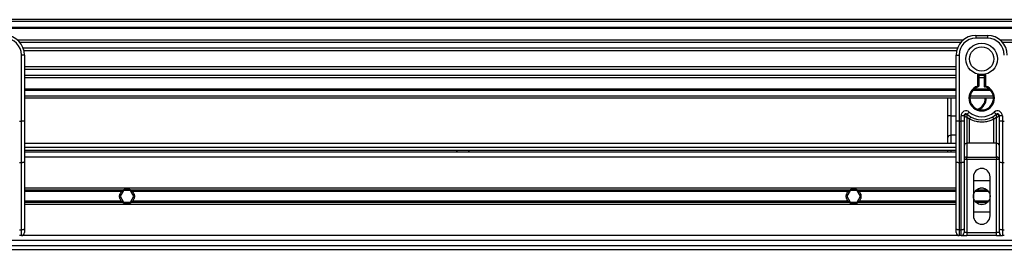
# Model space of a CAD drawing. Header units: millimetres. Extents: x 0 to 420, y 0 to 297.
# Tile 5 of 12: x 106 to 169, y 222 to 237. Entities that reach past the tile are written whole.
import ezdxf

# ---------------------------------------------------------------- set-up
doc = ezdxf.new("R2010")
doc.units = ezdxf.units.MM

msp = doc.modelspace()

# ---------------------------------------------------------------- linework, layer by layer
at = {"color": 7, "linetype": 'Continuous', "lineweight": 25}
for p, q in [((214.4207, 236.8082), (58.2059, 236.8082)), ((214.4207, 236.6833), (58.2059, 236.6833)), ((214.4207, 236.3083), (58.2059, 236.3083)), ((214.4207, 236.2446), (58.2059, 236.2446)), ((166.3691, 235.5085), (106.2575, 235.5085)), ((167.1814, 235.8085), (167.9312, 235.8085)), ((167.1814, 235.8085), (167.1814, 235.621)), ((167.9312, 235.621), (167.1814, 235.621)), ((167.9312, 235.8085), (167.9312, 235.621)), ((214.4207, 235.5085), (168.7434, 235.5085)), ((166.2252, 235.3635), (106.4013, 235.3635)), ((166.0084, 234.99), (106.6182, 234.99)), ((165.9595, 234.8212), (106.6671, 234.8212)), ((214.4207, 235.3635), (168.8873, 235.3635)), ((106.695, 234.5587), (106.5075, 234.5587)), ((106.5075, 230.3427), (106.5075, 234.5587)), ((106.695, 234.5587), (106.695, 233.4559)), ((165.9316, 233.4559), (165.9316, 234.5587)), ((165.9316, 234.5587), (166.1191, 234.5587)), ((166.1191, 234.5587), (166.1191, 230.3427)), ((165.9316, 233.7964), (106.695, 233.7964)), ((165.9316, 233.6276), (106.695, 233.6276)), ((106.695, 233.4559), (106.695, 232.6622)), ((165.9316, 233.2541), (106.695, 233.2541)), ((165.9316, 233.1091), (106.695, 233.1091)), ((165.9316, 232.6622), (165.9316, 233.4559)), ((167.3063, 232.5823), (167.3063, 233.34)), ((167.3688, 233.326), (167.3688, 232.5823)), ((167.7437, 233.2541), (167.3688, 233.2541)), ((167.7437, 233.1091), (167.3688, 233.1091)), ((167.7437, 232.5354), (167.7437, 233.326)), ((167.8062, 233.34), (167.8062, 232.5823)), ((106.695, 232.6622), (106.695, 230.3427)), ((165.9316, 232.373), (106.695, 232.373)), ((165.9316, 232.3092), (106.695, 232.3092)), ((165.9316, 230.3427), (165.9316, 232.6622)), ((168.1152, 232.3092), (166.9974, 232.3092)), ((168.0508, 232.373), (167.0617, 232.373)), ((167.3256, 232.5228), (167.3063, 232.5823)), ((167.3688, 232.5823), (167.3063, 232.5823)), ((165.9316, 231.9343), (106.695, 231.9343)), ((165.9316, 231.8094), (106.695, 231.8094)), ((165.4094, 230.6785), (165.4094, 231.8094)), ((165.5968, 231.8094), (165.5968, 230.6785)), ((168.3061, 231.8094), (166.8064, 231.8094)), ((168.2956, 231.9343), (166.8169, 231.9343)), ((165.5968, 230.6785), (165.4094, 230.6785)), ((165.4094, 229.2965), (165.4094, 230.6785)), ((165.5968, 230.6785), (165.5968, 229.45)), ((165.5968, 230.6785), (165.9316, 230.6785)), ((166.4315, 230.6916), (166.2441, 230.6916)), ((166.2441, 230.3427), (166.2441, 230.6916)), ((166.4315, 230.6916), (166.4315, 230.3427)), ((166.4495, 230.6785), (166.4315, 230.6785)), ((166.7746, 230.4748), (166.619, 230.5693)), ((166.619, 230.5693), (166.619, 228.9382)), ((166.6398, 230.7847), (166.7648, 230.9244)), ((166.7746, 228.9382), (166.7746, 230.4748)), ((168.4936, 230.5693), (168.3379, 230.4748)), ((168.3379, 228.9382), (168.3379, 230.4748)), ((168.3478, 230.9244), (168.4727, 230.7847)), ((168.4936, 228.9382), (168.4936, 230.5693)), ((168.681, 230.6785), (168.663, 230.6785)), ((168.8685, 230.6916), (168.681, 230.6916)), ((168.681, 230.3427), (168.681, 230.6916)), ((168.8685, 230.6916), (168.8685, 230.3427)), ((106.3825, 230.3427), (106.5075, 230.3427)), ((106.695, 230.3427), (106.5075, 230.3427)), ((106.5075, 227.7019), (106.5075, 230.3427)), ((106.695, 230.3427), (106.695, 227.7811)), ((165.9316, 227.7811), (165.9316, 230.3427)), ((166.1191, 230.3427), (165.9316, 230.3427)), ((166.1191, 230.3427), (166.1191, 227.7019)), ((166.1191, 230.3427), (166.2441, 230.3427)), ((166.2441, 227.7019), (166.2441, 230.3427)), ((166.4315, 230.3427), (166.2441, 230.3427)), ((166.4315, 230.3427), (166.4315, 227.7811)), ((168.681, 227.7811), (168.681, 230.3427)), ((168.8685, 230.3427), (168.681, 230.3427)), ((168.8685, 230.3427), (168.8685, 227.7019)), ((168.8685, 230.3427), (168.9934, 230.3427)), ((165.4094, 228.935), (165.4094, 229.2965)), ((165.5968, 229.45), (165.5968, 228.935)), ((165.9316, 229.45), (165.5968, 229.45)), ((165.9316, 228.935), (106.695, 228.935)), ((106.695, 228.6851), (165.9316, 228.6851)), ((106.695, 228.4976), (165.9316, 228.4976)), ((134.1124, 228.4976), (134.2513, 228.3726)), ((134.8761, 228.3726), (135.015, 228.4976)), ((165.4094, 228.3726), (165.4094, 228.4976)), ((165.5968, 228.4976), (165.5968, 228.3726)), ((166.7746, 228.9382), (166.619, 228.9382)), ((166.619, 228.9382), (166.619, 228.0534)), ((168.4936, 228.9382), (168.3379, 228.9382)), ((168.4936, 228.0534), (168.4936, 228.9382)), ((165.9316, 228.3726), (106.695, 228.3726)), ((165.9316, 228.0602), (106.695, 228.0602)), ((166.619, 227.8998), (166.4315, 227.8998)), ((166.619, 228.0534), (168.4936, 228.0534)), ((166.619, 227.8998), (166.619, 228.0534)), ((166.619, 227.8998), (166.619, 223.2488)), ((168.4936, 227.8998), (166.619, 227.8998)), ((168.4936, 228.0534), (168.4936, 227.8998)), ((168.4936, 223.2488), (168.4936, 227.8998)), ((168.681, 227.8998), (168.4936, 227.8998)), ((106.5075, 227.7019), (106.3825, 227.7019)), ((106.5075, 223.4221), (106.5075, 227.7019)), ((106.695, 227.7811), (106.695, 223.5013)), ((165.9316, 223.5013), (165.9316, 227.7811)), ((166.2441, 227.7019), (166.1191, 227.7019)), ((166.1191, 227.7019), (166.1191, 223.4221)), ((166.2441, 223.4221), (166.2441, 227.7019)), ((166.4315, 227.7811), (166.4315, 223.5013)), ((168.681, 223.5013), (168.681, 227.7811)), ((168.9934, 227.7019), (168.8685, 227.7019)), ((168.8685, 227.7019), (168.8685, 223.4221)), ((167.0251, 226.8105), (167.0251, 224.311)), ((168.0874, 224.311), (168.0874, 226.8105)), ((165.9316, 226.0794), (106.695, 226.0794)), ((167.0251, 226.5605), (168.0874, 226.5605)), ((167.6708, 226.0794), (167.4417, 226.0794)), ((112.9445, 225.9439), (106.695, 225.9439)), ((112.8641, 225.8722), (106.695, 225.8722)), ((112.9979, 225.9357), (112.7814, 225.5608)), ((112.7814, 225.5608), (112.9979, 225.1858)), ((113.4308, 225.9357), (112.9979, 225.9357)), ((113.6472, 225.5608), (113.4308, 225.9357)), ((113.4308, 225.1858), (113.6472, 225.5608)), ((159.1424, 225.9439), (113.4842, 225.9439)), ((159.0621, 225.8722), (113.5645, 225.8722)), ((159.1958, 225.9357), (158.9794, 225.5608)), ((158.9794, 225.5608), (159.1958, 225.1858)), ((159.6287, 225.9357), (159.1958, 225.9357)), ((159.8452, 225.5608), (159.6287, 225.9357)), ((159.6287, 225.1858), (159.8452, 225.5608)), ((165.9316, 225.9439), (159.6821, 225.9439)), ((165.9316, 225.8722), (159.7625, 225.8722)), ((167.9865, 225.8722), (167.126, 225.8722)), ((167.9241, 225.9439), (167.1885, 225.9439)), ((112.8641, 225.2493), (106.695, 225.2493)), ((112.9445, 225.1776), (106.695, 225.1776)), ((165.9316, 225.0421), (106.695, 225.0421)), ((112.9979, 225.1858), (113.4308, 225.1858)), ((159.1424, 225.1776), (113.4842, 225.1776)), ((159.0621, 225.2493), (113.5645, 225.2493)), ((159.1958, 225.1858), (159.6287, 225.1858)), ((165.9316, 225.1776), (159.6821, 225.1776)), ((165.9316, 225.2493), (159.7625, 225.2493)), ((167.9865, 225.2493), (167.126, 225.2493)), ((167.9241, 225.1776), (167.1885, 225.1776)), ((167.6708, 225.0421), (167.4417, 225.0421)), ((168.0874, 224.561), (167.0251, 224.561)), ((106.695, 223.5013), (106.695, 223.2488)), ((165.9316, 223.2488), (165.9316, 223.5013)), ((166.4315, 223.5013), (166.4315, 223.2488)), ((168.681, 223.2488), (168.681, 223.5013)), ((106.3825, 223.4221), (106.5075, 223.4221)), ((106.5075, 223.0613), (106.3825, 223.0613)), ((106.5075, 223.0613), (106.5075, 223.4221)), ((166.1191, 223.0613), (106.5075, 223.0613)), ((166.1191, 223.4221), (166.2441, 223.4221)), ((166.1191, 223.4221), (166.1191, 223.0613)), ((166.2441, 223.0613), (166.1191, 223.0613)), ((166.2441, 223.0613), (166.2441, 223.4221)), ((166.2441, 223.0613), (166.619, 223.0613)), ((166.619, 223.2488), (166.4315, 223.2488)), ((166.619, 223.2488), (166.619, 223.0613)), ((166.619, 223.2488), (168.4936, 223.2488)), ((168.4936, 223.0613), (166.619, 223.0613)), ((168.681, 223.2488), (168.4936, 223.2488)), ((168.4936, 223.0613), (168.4936, 223.2488)), ((168.4936, 223.0613), (168.8685, 223.0613)), ((168.8685, 223.4221), (168.9934, 223.4221)), ((168.8685, 223.4221), (168.8685, 223.0613)), ((168.9934, 223.0613), (168.8685, 223.0613)), ((61.2052, 222.4365), (208.2557, 222.4365)), ((190.3012, 222.7489), (74.4721, 222.7489)), ((59.7055, 222.1865), (208.7494, 222.1865))]:
    msp.add_line(p, q, dxfattribs=at)
at = {"color": 7, "linetype": 'Continuous', "lineweight": 25, "flags": 128}
for points in [[(106.695, 227.7811), (106.6914, 227.7657), (106.6807, 227.7508), (106.6634, 227.7371), (106.64, 227.7251), (106.6116, 227.7152), (106.5792, 227.7079), (106.5441, 227.7034), (106.5075, 227.7019)], [(166.1191, 227.7019), (166.0825, 227.7034), (166.0474, 227.7079), (166.0149, 227.7152), (165.9865, 227.7251), (165.9632, 227.7371), (165.9459, 227.7508), (165.9352, 227.7657), (165.9316, 227.7811)], [(166.4315, 227.7811), (166.4279, 227.7657), (166.4173, 227.7508), (166.3999, 227.7371), (166.3766, 227.7251), (166.3482, 227.7152), (166.3158, 227.7079), (166.2806, 227.7034), (166.2441, 227.7019)], [(168.8685, 227.7019), (168.8319, 227.7034), (168.7967, 227.7079), (168.7643, 227.7152), (168.7359, 227.7251), (168.7126, 227.7371), (168.6953, 227.7508), (168.6846, 227.7657), (168.681, 227.7811)], [(106.695, 223.5013), (106.6914, 223.4859), (106.6807, 223.471), (106.6634, 223.4573), (106.64, 223.4453), (106.6116, 223.4355), (106.5792, 223.4281), (106.5441, 223.4236), (106.5075, 223.4221)], [(166.1191, 223.4221), (166.0825, 223.4236), (166.0474, 223.4281), (166.0149, 223.4355), (165.9865, 223.4453), (165.9632, 223.4573), (165.9459, 223.471), (165.9352, 223.4859), (165.9316, 223.5013)], [(166.4315, 223.5013), (166.4279, 223.4859), (166.4173, 223.471), (166.3999, 223.4573), (166.3766, 223.4453), (166.3482, 223.4355), (166.3158, 223.4281), (166.2806, 223.4236), (166.2441, 223.4221)], [(168.8685, 223.4221), (168.8319, 223.4236), (168.7967, 223.4281), (168.7643, 223.4355), (168.7359, 223.4453), (168.7126, 223.4573), (168.6953, 223.471), (168.6846, 223.4859), (168.681, 223.5013)]]:
    msp.add_lwpolyline(points, dxfattribs=at)
at = {"color": 7, "linetype": 'Continuous', "lineweight": 25}
for centre, radius in [((167.5563, 234.3088), 1.0005), ((167.5563, 234.3088), 0.7696), ((167.5563, 225.5608), 0.5311)]:
    msp.add_circle(centre, radius, dxfattribs=at)
for centre, radius, start, end in [((105.4452, 234.5587), 1.2497, 0, 90), ((105.4452, 234.5587), 1.0623, 0, 90), ((167.1814, 234.5587), 1.2497, 90, 180), ((167.1814, 234.5587), 1.0623, 90, 180), ((167.9312, 234.5587), 1.2497, 0, 90), ((167.9312, 234.5587), 1.0623, 0, 90), ((167.5563, 231.8094), 0.8123, 107.920213, 72.079787), ((167.5563, 231.8094), 0.7498, 107.920213, 75.522488), ((167.3063, 232.5823), 0.0625, 287.920213, 0), ((167.034, 231.8094), 0.7498, 290.380401, 360), ((167.034, 231.8094), 0.8123, 295.881191, 360), ((166.5565, 230.6916), 0.3124, 48.189685, 180), ((168.556, 230.6916), 0.3124, 0, 131.810315), ((166.5565, 230.6916), 0.125, 48.189685, 180), ((166.5565, 230.6916), 0.125, 48.190689, 179.99948), ((166.5953, 230.6071), 0.1624, 75.207531, 153.906305), ((167.5563, 231.8094), 1.3747, 228.189685, 311.810315), ((167.5563, 231.8094), 1.1872, 228.189685, 311.810315), ((167.5504, 230.0733), 0.8735, 141.327049, 152.635406), ((167.5621, 230.0733), 0.8735, 27.364594, 38.672951), ((168.556, 230.6916), 0.125, 0, 131.810315), ((168.556, 230.6916), 0.125, 0.00052, 131.809311), ((168.5172, 230.6071), 0.1624, 26.093695, 104.792469), ((165.5814, 229.2777), 0.1731, 84.888926, 173.756454), ((166.6036, 228.7658), 0.1731, 84.888926, 173.756454), ((168.509, 228.7658), 0.1731, 6.243546, 95.111074), ((166.6036, 227.881), 0.1731, 84.888926, 173.756454), ((168.509, 227.881), 0.1731, 6.243546, 95.111074), ((167.5563, 226.8105), 0.5311, 0, 180), ((113.2143, 225.5608), 0.4686, 54.84472, 125.15528), ((113.2143, 225.5608), 0.4561, 57.139529, 122.860471), ((159.4123, 225.5608), 0.4686, 54.84472, 125.15528), ((159.4123, 225.5608), 0.4561, 57.139529, 122.860471), ((113.2143, 225.5608), 0.4686, 234.844719, 305.155281), ((113.2143, 225.5608), 0.4561, 237.139528, 302.860472), ((159.4123, 225.5608), 0.4686, 234.844719, 305.155281), ((159.4123, 225.5608), 0.4561, 237.139528, 302.860472), ((167.5563, 224.311), 0.5311, 180, 0), ((106.5075, 223.2488), 0.1875, 270, 0), ((166.1191, 223.2488), 0.1875, 180, 270), ((166.2441, 223.2488), 0.1875, 270, 0), ((168.8685, 223.2488), 0.1875, 180, 270)]:
    msp.add_arc(centre, radius, start, end, dxfattribs=at)
for points, knots in [([(167.7437, 232.5354), (167.7442, 232.5358), (167.7453, 232.5366), (167.7529, 232.5425), (167.7646, 232.5514), (167.7814, 232.564), (167.7961, 232.5749), (167.8048, 232.5812), (167.8061, 232.5821), (167.8062, 232.5823)], [0, 0, 0, 0, 0.16194992, 0.32336195, 0.4972773, 0.7062892, 0.9573608, 0.99480442, 1, 1, 1, 1]), ([(166.4495, 230.6785), (166.4457, 230.6813), (166.4374, 230.6873), (166.4322, 230.6911), (166.4317, 230.6915), (166.4315, 230.6916)], [0, 0, 0, 0, 0.3727547, 0.8035537, 1, 1, 1, 1]), ([(166.619, 230.5693), (166.6187, 230.5694), (166.6182, 230.5697), (166.6175, 230.5702), (166.6167, 230.5707), (166.6155, 230.5714), (166.6137, 230.5725), (166.6108, 230.5743), (166.6065, 230.577), (166.5998, 230.5811), (166.5894, 230.5875), (166.5726, 230.598), (166.5416, 230.6173), (166.5114, 230.6367), (166.4759, 230.6601), (166.4608, 230.6706), (166.4495, 230.6785)], [0, 0, 0, 0, 0.0041906, 0.0068565, 0.010501, 0.0160828, 0.0246331, 0.0377369, 0.0578443, 0.0887963, 0.1368222, 0.212883, 0.3405739, 0.6117157, 0.7098737, 1, 1, 1, 1]), ([(166.619, 230.5693), (166.619, 230.5696), (166.619, 230.5703), (166.6191, 230.5714), (166.6192, 230.5727), (166.6193, 230.5746), (166.6194, 230.5776), (166.6197, 230.5822), (166.6201, 230.5894), (166.6209, 230.6008), (166.6222, 230.6197), (166.625, 230.6561), (166.6284, 230.692), (166.6329, 230.7337), (166.6351, 230.7511), (166.6368, 230.7641)], [0, 0, 0, 0, 0.004266, 0.0088901, 0.0138063, 0.0214465, 0.0333306, 0.0518502, 0.0808258, 0.1265764, 0.2004509, 0.327518, 0.6126852, 0.71116, 1, 1, 1, 1]), ([(166.6398, 230.7847), (166.6398, 230.7846), (166.6396, 230.784), (166.6387, 230.7782), (166.6374, 230.7685), (166.6368, 230.7641)], [0, 0, 0, 0, 0.1978945, 0.6297578, 1, 1, 1, 1]), ([(168.3379, 230.4748), (168.2515, 230.4354), (168.0763, 230.3554), (167.7939, 230.292), (167.5035, 230.2759), (167.1539, 230.314), (166.919, 230.4136), (166.7746, 230.4748)], [0, 0, 0, 0, 0.1753478, 0.3555794, 0.5310184, 0.7118811, 1, 1, 1, 1]), ([(168.4727, 230.7847), (168.4728, 230.7843), (168.473, 230.7833), (168.4742, 230.7757), (168.4753, 230.7675), (168.4757, 230.7641)], [0, 0, 0, 0, 0.3358482, 0.722383, 1, 1, 1, 1]), ([(168.4757, 230.7641), (168.4774, 230.7511), (168.4796, 230.7337), (168.4842, 230.692), (168.4876, 230.6561), (168.4904, 230.6197), (168.4917, 230.6008), (168.4924, 230.5894), (168.4928, 230.5822), (168.4931, 230.5776), (168.4933, 230.5746), (168.4934, 230.5727), (168.4934, 230.5714), (168.4935, 230.5703), (168.4935, 230.5696), (168.4936, 230.5693)], [0, 0, 0, 0, 0.28884002, 0.38731484, 0.67248202, 0.79954912, 0.87342364, 0.91917425, 0.94814978, 0.9666694, 0.97855354, 0.98619373, 0.99110991, 0.99573404, 1, 1, 1, 1]), ([(168.663, 230.6785), (168.6517, 230.6706), (168.6366, 230.6601), (168.6011, 230.6367), (168.5709, 230.6173), (168.54, 230.598), (168.5232, 230.5875), (168.5127, 230.5811), (168.5061, 230.577), (168.5017, 230.5743), (168.4989, 230.5725), (168.497, 230.5714), (168.4958, 230.5707), (168.495, 230.5702), (168.4943, 230.5697), (168.4938, 230.5694), (168.4936, 230.5693)], [0, 0, 0, 0, 0.29012633, 0.38828426, 0.65942612, 0.78711703, 0.86317778, 0.91120374, 0.9421557, 0.96226308, 0.97536691, 0.98391724, 0.98949901, 0.99314345, 0.99580945, 1, 1, 1, 1]), ([(168.681, 230.6916), (168.6806, 230.6912), (168.6796, 230.6906), (168.673, 230.6857), (168.666, 230.6806), (168.663, 230.6785)], [0, 0, 0, 0, 0.3336844, 0.7201517, 1, 1, 1, 1]), ([(168.3379, 228.9382), (168.0459, 228.9438), (167.5248, 228.9539), (167.0037, 228.943), (166.7746, 228.9382)], [0, 0, 0, 0, 0.5602827, 1, 1, 1, 1]), ([(112.8641, 225.2493), (112.8458, 225.27), (112.8294, 225.292), (112.8004, 225.3392), (112.7877, 225.3646), (112.7671, 225.4177), (112.7593, 225.4451), (112.7485, 225.5016), (112.7457, 225.5312), (112.7456, 225.5894), (112.7483, 225.6183), (112.759, 225.6754), (112.767, 225.7033), (112.7875, 225.7563), (112.8001, 225.7817), (112.8293, 225.8294), (112.8458, 225.8515), (112.8641, 225.8722)], [0, 0, 0, 0, 0.125, 0.125, 0.25, 0.25, 0.375, 0.375, 0.5, 0.5, 0.625, 0.625, 0.75, 0.75, 0.875, 0.875, 1, 1, 1, 1]), ([(112.8641, 225.8722), (112.8759, 225.8854), (112.8893, 225.8989), (112.9168, 225.9233), (112.9312, 225.9345), (112.9445, 225.9439)], [0, 0, 0, 0, 0.5, 0.5, 1, 1, 1, 1]), ([(112.9668, 225.9439), (112.9524, 225.9346), (112.9373, 225.9236), (112.9152, 225.9053), (112.9081, 225.8989), (112.8941, 225.8858), (112.8873, 225.8789), (112.881, 225.8722)], [0, 0, 0, 0, 0.5, 0.5, 0.75, 0.75, 1, 1, 1, 1]), ([(113.5476, 225.8722), (113.5351, 225.8856), (113.5207, 225.8992), (113.4915, 225.9236), (113.4762, 225.9346), (113.4618, 225.9439)], [0, 0, 0, 0, 0.5, 0.5, 1, 1, 1, 1]), ([(113.4842, 225.9439), (113.4975, 225.9345), (113.5117, 225.9234), (113.5393, 225.8989), (113.5528, 225.8854), (113.5645, 225.8722)], [0, 0, 0, 0, 0.5, 0.5, 1, 1, 1, 1]), ([(113.5645, 225.8722), (113.5829, 225.8516), (113.5993, 225.8295), (113.6282, 225.7823), (113.6409, 225.7569), (113.6615, 225.7038), (113.6694, 225.6764), (113.6801, 225.6199), (113.6829, 225.5903), (113.683, 225.5321), (113.6803, 225.5032), (113.6696, 225.4461), (113.6616, 225.4182), (113.6412, 225.3653), (113.6285, 225.3398), (113.5994, 225.2921), (113.5829, 225.27), (113.5645, 225.2493)], [0, 0, 0, 0, 0.125, 0.125, 0.25, 0.25, 0.375, 0.375, 0.5, 0.5, 0.625, 0.625, 0.75, 0.75, 0.875, 0.875, 1, 1, 1, 1]), ([(159.0621, 225.2493), (159.0437, 225.27), (159.0273, 225.292), (158.9984, 225.3392), (158.9857, 225.3646), (158.9651, 225.4177), (158.9572, 225.4451), (158.9465, 225.5016), (158.9436, 225.5312), (158.9436, 225.5894), (158.9463, 225.6183), (158.9569, 225.6754), (158.9649, 225.7033), (158.9854, 225.7563), (158.998, 225.7817), (159.0272, 225.8294), (159.0437, 225.8515), (159.0621, 225.8722)], [0, 0, 0, 0, 0.125, 0.125, 0.25, 0.25, 0.375, 0.375, 0.5, 0.5, 0.625, 0.625, 0.75, 0.75, 0.875, 0.875, 1, 1, 1, 1]), ([(159.0621, 225.8722), (159.0738, 225.8854), (159.0873, 225.8989), (159.1148, 225.9233), (159.1291, 225.9345), (159.1424, 225.9439)], [0, 0, 0, 0, 0.5, 0.5, 1, 1, 1, 1]), ([(159.1648, 225.9439), (159.1504, 225.9346), (159.1352, 225.9236), (159.1132, 225.9053), (159.106, 225.8989), (159.0921, 225.8858), (159.0852, 225.8789), (159.079, 225.8722)], [0, 0, 0, 0, 0.5, 0.5, 0.75, 0.75, 1, 1, 1, 1]), ([(159.7456, 225.8722), (159.733, 225.8856), (159.7187, 225.8992), (159.6894, 225.9236), (159.6741, 225.9346), (159.6598, 225.9439)], [0, 0, 0, 0, 0.5, 0.5, 1, 1, 1, 1]), ([(159.6821, 225.9439), (159.6954, 225.9345), (159.7097, 225.9234), (159.7373, 225.8989), (159.7507, 225.8854), (159.7625, 225.8722)], [0, 0, 0, 0, 0.5, 0.5, 1, 1, 1, 1]), ([(159.7625, 225.8722), (159.7808, 225.8516), (159.7972, 225.8295), (159.8262, 225.7823), (159.8388, 225.7569), (159.8595, 225.7038), (159.8673, 225.6764), (159.8781, 225.6199), (159.8809, 225.5903), (159.8809, 225.5321), (159.8783, 225.5032), (159.8676, 225.4461), (159.8596, 225.4182), (159.8391, 225.3653), (159.8265, 225.3398), (159.7973, 225.2921), (159.7808, 225.27), (159.7625, 225.2493)], [0, 0, 0, 0, 0.125, 0.125, 0.25, 0.25, 0.375, 0.375, 0.5, 0.5, 0.625, 0.625, 0.75, 0.75, 0.875, 0.875, 1, 1, 1, 1]), ([(112.9445, 225.1776), (112.9311, 225.187), (112.9169, 225.1981), (112.8893, 225.2226), (112.8759, 225.2361), (112.8641, 225.2493)], [0, 0, 0, 0, 0.5, 0.5, 1, 1, 1, 1]), ([(112.881, 225.2493), (112.8936, 225.2359), (112.9079, 225.2223), (112.9372, 225.1979), (112.9525, 225.1869), (112.9668, 225.1776)], [0, 0, 0, 0, 0.5, 0.5, 1, 1, 1, 1]), ([(113.4618, 225.1776), (113.4762, 225.1869), (113.4914, 225.1979), (113.5134, 225.2162), (113.5206, 225.2226), (113.5345, 225.2358), (113.5413, 225.2426), (113.5476, 225.2493)], [0, 0, 0, 0, 0.5, 0.5, 0.75, 0.75, 1, 1, 1, 1]), ([(113.5645, 225.2493), (113.5528, 225.2361), (113.5393, 225.2226), (113.5118, 225.1982), (113.4975, 225.187), (113.4842, 225.1776)], [0, 0, 0, 0, 0.5, 0.5, 1, 1, 1, 1]), ([(159.1424, 225.1776), (159.1291, 225.187), (159.1148, 225.1981), (159.0873, 225.2226), (159.0738, 225.2361), (159.0621, 225.2493)], [0, 0, 0, 0, 0.5, 0.5, 1, 1, 1, 1]), ([(159.079, 225.2493), (159.0915, 225.2359), (159.1059, 225.2223), (159.1351, 225.1979), (159.1504, 225.1869), (159.1648, 225.1776)], [0, 0, 0, 0, 0.5, 0.5, 1, 1, 1, 1]), ([(159.6598, 225.1776), (159.6742, 225.1869), (159.6893, 225.1979), (159.7114, 225.2162), (159.7185, 225.2226), (159.7325, 225.2358), (159.7393, 225.2426), (159.7456, 225.2493)], [0, 0, 0, 0, 0.5, 0.5, 0.75, 0.75, 1, 1, 1, 1]), ([(159.7625, 225.2493), (159.7507, 225.2361), (159.7372, 225.2226), (159.7097, 225.1982), (159.6954, 225.187), (159.6821, 225.1776)], [0, 0, 0, 0, 0.5, 0.5, 1, 1, 1, 1])]:
    msp.add_open_spline(points, degree=3, knots=knots, dxfattribs=at)

doc.saveas('drawing.dxf')
